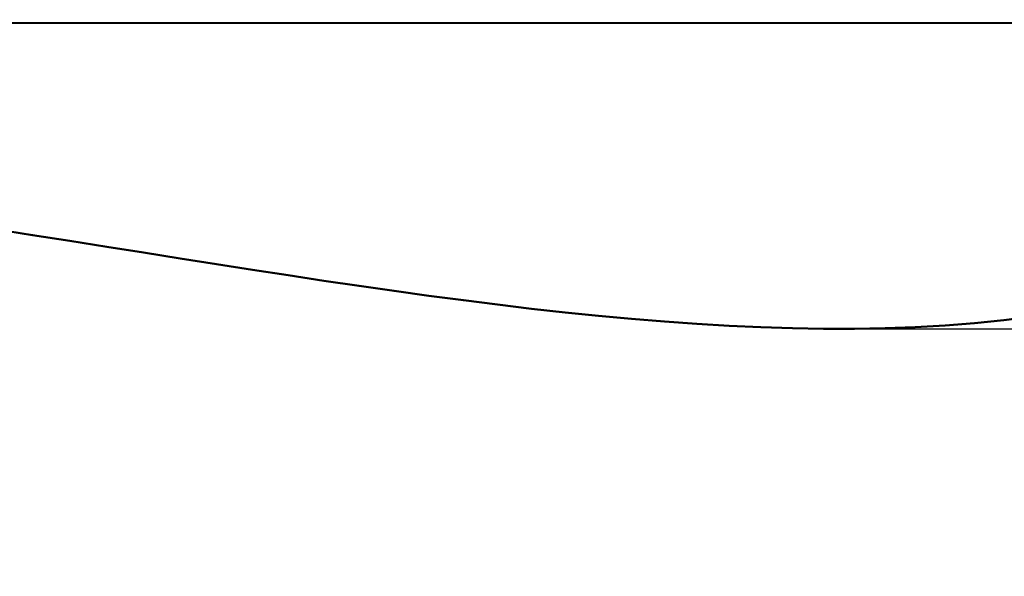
# Model space of a CAD drawing. Header units: inches. Extents: x 0.2 to 58.8, y 1.7 to 68.8.
# Tile 218 of 256: x 43.8 to 50.1, y 39.3 to 42.8. Entities that reach past the tile are written whole.
import ezdxf

# ---------------------------------------------------------------- set-up
doc = ezdxf.new("R2010")
doc.units = ezdxf.units.IN
doc.header["$MEASUREMENT"] = 0
doc.layers.add('Dimension (ANSI)', color=7, linetype='Continuous', lineweight=25)
doc.layers.add('Visible (ANSI)', color=7, linetype='Continuous', lineweight=50)
doc.styles.add('Note Text (ANSI)', font='tahoma.ttf')
doc.dimstyles.new('Default (ANSI)', dxfattribs={"dimtxt": 0.5, "dimasz": 0.098425, "dimexe": 0.125, "dimexo": 0.0625, "dimgap": 0.031496, "dimtad": 0, "dimtih": 1, "dimtoh": 1, "dimrnd": 1e-08, "dimzin": 4, "dimdsep": 46, "dimtxsty": 'Note Text (ANSI)', "dimcen": 0.09, "dimdle": 0.393701, "dimclrd": 256, "dimclre": 256, "dimclrt": 256, "dimadec": 0, "dimazin": 1, "dimtfac": 1, "dimtofl": 0, "dimtmove": 0, "dimatfit": 3, "dimfxl": 1, "dimtolj": 1, "dimtzin": 4, "dimlwd": -1, "dimlwe": -1, "dimarcsym": 0})

# ---------------------------------------------------------------- blocks, each defined once
blk = doc.blocks.new('*D10')
at = {"layer": 'Defpoints', "color": 0}
for p in [(53.6854, 65.0122), (49.0566, 40.8796), (56.9137, 40.8796)]:
    blk.add_point(p, dxfattribs=at)
at = {"layer": 'Dimension (ANSI)'}
for p, q in [((53.7479, 65.0122), (57.0387, 65.0122)), ((56.9137, 64.9138), (56.9137, 55.1839)), ((56.9137, 40.978), (56.9137, 54.4668)), ((49.1191, 40.8796), (57.0387, 40.8796))]:
    blk.add_line(p, q, dxfattribs=at)
for points in [[(56.8973, 64.9138), (56.9301, 64.9138), (56.9137, 65.0122)], [(56.8973, 40.978), (56.9301, 40.978), (56.9137, 40.8796)]]:
    blk.add_solid(points, dxfattribs=at)
at = {"layer": 'Dimension (ANSI)', "insert": (54.8793, 55.1524), "char_height": 0.5, "attachment_point": 1, "style": 'Note Text (ANSI)'}
blk.add_mtext('\\A1;24.13 [613.0]', dxfattribs=at)

msp = doc.modelspace()

# ---------------------------------------------------------------- linework, layer by layer
at = {"layer": 'Visible (ANSI)'}
msp.add_line((53.3186, 42.8246), (38.6012, 42.8309), dxfattribs=at)
for points in [[(53.3017, 42.371), (50.4675, 39.5368), (45.6532, 41.5396), (40.2135, 41.9394)], [(53.3017, 37.6204), (50.4675, 40.403), (45.6532, 38.4366), (40.2135, 38.0442)]]:
    msp.add_open_spline(points, degree=3, dxfattribs=at)

# ---------------------------------------------------------------- dimensions: what is measured, and where the dimension line sits
at = {"layer": 'Dimension (ANSI)'}
dim = msp.add_linear_dim(base=(56.9137, 40.8796), p1=(53.6854, 65.0122), p2=(49.0566, 40.8796), angle=90, dimstyle='Default (ANSI)', override={"dimdec": 2, "dimtp": 0, "dimtm": 0, "dimtdec": 2, "dimatfit": 1}, dxfattribs=at)
dim.commit()
dim.dimension.update_dxf_attribs({"geometry": '*D10', "text_midpoint": (56.9137, 54.8253), "dimtype": 160})

doc.saveas('drawing.dxf')
